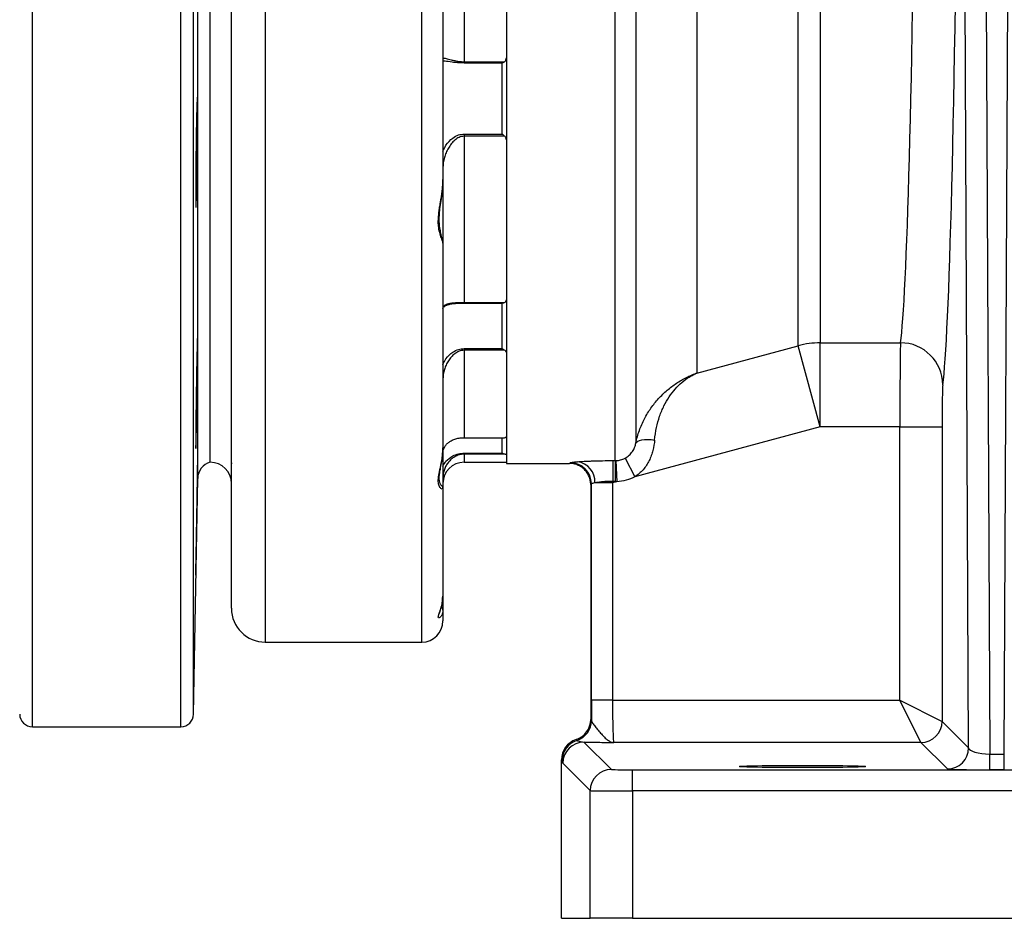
# Model space of a CAD drawing. Header units: millimetres. Extents: x 648 to 3450, y 253 to 3684.
# Tile 10 of 21: x 2280 to 2513, y 253 to 465. Entities that reach past the tile are written whole.
import ezdxf

# ---------------------------------------------------------------- set-up
doc = ezdxf.new("R2010")
doc.units = ezdxf.units.MM

msp = doc.modelspace()

# ---------------------------------------------------------------- linework, layer by layer
at = {"color": 7, "linetype": 'Continuous', "lineweight": 25}
for p, q in [((2325.48, 360.51), (2325.48, 945.51)), ((2440.52, 781.69), (2440.52, 381.61)), ((2464.47, 388.07), (2464.47, 767.68)), ((2469.65, 766.43), (2469.65, 388.74)), ((2507.96, 677.46), (2509.76, 291.56)), ((2513.19, 291.56), (2514.99, 677.46)), ((2504.75, 293.03), (2502.96, 676.17)), ((2325.48, 360.51), (2325.48, 653.01)), ((2426.09, 571), (2426.09, 365.02)), ((2330.48, 326.01), (2330.48, 568.37)), ((2421.19, 360.91), (2421.19, 569.86)), ((2395.48, 542.08), (2395.48, 360.24)), ((2385.48, 509.23), (2385.48, 455.17)), ((2380.48, 493.79), (2380.48, 427.3)), ((2385.48, 455.17), (2395.07, 455.17)), ((2385.48, 455.17), (2385.48, 454.87)), ((2394.48, 454.87), (2385.48, 454.87)), ((2394.48, 438.09), (2394.48, 454.87)), ((2385.48, 438.09), (2394.48, 438.09)), ((2385.48, 438.09), (2385.48, 437.56)), ((2385.48, 437.56), (2385.48, 398.28)), ((2395.07, 437.56), (2385.48, 437.56)), ((2380.48, 427.3), (2380.48, 412.26)), ((2380.48, 412.26), (2380.48, 363.95)), ((2385.48, 398.28), (2395.07, 398.28)), ((2385.48, 398.15), (2394.59, 398.15)), ((2469.65, 388.74), (2488.64, 388.74)), ((2469.65, 368.89), (2469.65, 388.74)), ((2385.48, 387.38), (2394.48, 387.38)), ((2385.48, 387.38), (2385.48, 386.97)), ((2385.48, 386.97), (2385.48, 366.32)), ((2395.07, 386.97), (2385.48, 386.97)), ((2440.52, 381.61), (2464.47, 388.07)), ((2469.65, 368.89), (2464.47, 388.07)), ((2469.65, 368.89), (2425.84, 357.07)), ((2488.49, 368.89), (2469.65, 368.89)), ((2488.49, 368.89), (2498.49, 368.89)), ((2488.49, 304.29), (2488.49, 368.89)), ((2498.49, 368.89), (2498.49, 299.29)), ((2385.48, 366.32), (2395.07, 366.32)), ((2385.48, 366.32), (2385.48, 366.3)), ((2385.48, 366.3), (2394.89, 366.3)), ((2394.89, 366.32), (2395.07, 366.32)), ((2380.45, 363.64), (2380.48, 363.95)), ((2380.48, 363.95), (2380.48, 354.3)), ((2385.48, 362.68), (2394.48, 362.68)), ((2385.48, 362.68), (2385.48, 362.42)), ((2395.07, 362.42), (2385.48, 362.42)), ((2421.39, 360.91), (2421.6, 355.93)), ((2423.52, 361.49), (2425.84, 357.07)), ((2385.48, 360.51), (2395.48, 360.51)), ((2395.48, 360.24), (2410.4, 360.24)), ((2321.53, 300.95), (2322.5, 356.71)), ((2380.48, 354.3), (2380.48, 328.9)), ((2415.41, 355.24), (2415.41, 299.73)), ((2415.58, 304.29), (2415.58, 355.42)), ((2420.58, 355.65), (2416.42, 355.65)), ((2421.6, 355.93), (2420.58, 355.65)), ((2420.58, 355.65), (2420.58, 304.29)), ((2380.41, 328.3), (2380.48, 328.9)), ((2380.48, 328.9), (2380.48, 325.57)), ((2380.48, 325.57), (2380.48, 323.01)), ((2338.48, 318.01), (2375.48, 318.01)), ((2420.58, 304.29), (2415.58, 304.29)), ((2420.58, 304.29), (2488.49, 304.29)), ((2493.49, 294.29), (2488.49, 304.29)), ((2488.49, 304.29), (2498.49, 299.29)), ((2283.42, 298.01), (2318.53, 298.01)), ((2415.41, 299.73), (2415.59, 299.54)), ((2498.49, 299.29), (2504.75, 293.03)), ((2411.95, 294.97), (2412.14, 294.78)), ((2413.82, 294.39), (2420.3, 287.92)), ((2493.49, 294.29), (2420.84, 294.29)), ((2499.75, 288.03), (2493.49, 294.29)), ((2509.76, 287.85), (2509.76, 291.56)), ((2509.76, 291.56), (2513.19, 291.56)), ((2513.19, 287.85), (2513.19, 291.56)), ((2408.49, 252.74), (2408.49, 290.22)), ((2408.68, 290.03), (2408.49, 290.22)), ((2415.3, 282.92), (2408.82, 289.4)), ((2425.3, 282.83), (2425.3, 287.83)), ((2425.3, 287.83), (2602.08, 287.83)), ((2513.19, 287.85), (2509.76, 287.85)), ((2415.3, 252.74), (2415.3, 282.92)), ((2425.3, 282.83), (2425.3, 252.74)), ((2602.08, 282.83), (2425.3, 282.83)), ((2408.49, 252.74), (2415.3, 252.74)), ((2425.3, 252.74), (2415.3, 252.74)), ((2425.3, 252.74), (2602.08, 252.74))]:
    msp.add_line(p, q, dxfattribs=at)
at = {"color": 1, "linetype": 'Continuous', "lineweight": 25}
for p, q in [((2283.42, 298.01), (2283.42, 653.01)), ((2318.53, 298.01), (2318.53, 653.01)), ((2321.53, 300.95), (2321.53, 653.01)), ((2322.5, 356.71), (2322.5, 653.01)), ((2338.48, 566.3), (2338.48, 318.01)), ((2375.48, 318.01), (2375.48, 566.3)), ((2385.48, 398.28), (2385.48, 398.15)), ((2394.48, 387.38), (2394.48, 398.15)), ((2394.48, 362.68), (2394.48, 366.3)), ((2385.48, 362.42), (2385.48, 360.51))]:
    msp.add_line(p, q, dxfattribs=at)
at = {"color": 7, "linetype": 'Continuous', "lineweight": 25, "flags": 128}
for points in [[(2426.09, 365.02), (2426.23, 365.28), (2426.52, 365.51), (2426.94, 365.68), (2427.48, 365.81), (2428.14, 365.89), (2428.88, 365.91), (2429.68, 365.87), (2430.52, 365.77)], [(2421.19, 360.91), (2421.18, 360.76), (2421.18, 360.44), (2421.18, 359.96), (2421.18, 359.34), (2421.18, 358.61), (2421.18, 357.78), (2421.18, 356.88), (2421.18, 355.95)]]:
    msp.add_lwpolyline(points, dxfattribs=at)
at = {"color": 7, "linetype": 'Continuous', "lineweight": 25}
for centre, radius, start, end in [((2469.65, 368.6), 20.14, 89.9985, 104.89), ((2488.66, 378.76), 9.99, 0.3558, 90.0678), ((2752.97, 357), 332.36, 179.3273, 180.1737), ((2326.5, 356.64), 4, 104.8337, 179), ((2325.48, 355.51), 5, 0, 90), ((2385.48, 355.51), 5, 90, 180), ((2410.58, 355.41), 5, 0.0524, 89.9724), ((2411.63, 355.89), 4.8, 357.1938, 82.402), ((2338.48, 326.01), 8, 180, 270), ((2375.48, 323.01), 5, 270, 0), ((2283.42, 301.01), 3, 181, 270), ((2318.53, 301.01), 3, 270, 359), ((2410.59, 299.54), 5, 287.9901, 359.9791), ((2493.49, 299.29), 5, 270.0204, 359.9796), ((2413.68, 290.02), 5, 107.9901, 179.9791), ((2413.83, 289.39), 5, 90.0204, 179.9796), ((2499.75, 293.03), 5, 270.0204, 359.9796), ((2420.3, 282.91), 5, 90.0204, 179.9796)]:
    msp.add_arc(centre, radius, start, end, dxfattribs=at)
at = {"color": 1, "linetype": 'Continuous', "lineweight": 25}
for centre, radius, start, end in [((2379.48, 354.3), 1, 0.0026, 56.484), ((2379.55, 325.57), 0.929, 0.5387, 53.1023)]:
    msp.add_arc(centre, radius, start, end, dxfattribs=at)
at = {"color": 7, "linetype": 'Continuous', "lineweight": 25}
for centre, major_axis, ratio, start_param, end_param in [((2498.05, 652.74), (0, 276), 0.017455, 3.264278, 5.190214), ((2488.06, 652.74), (0, 266), 0.018111, 3.264278, 5.154012), ((2488.67, 368.89), (0, 20), 0.008728, 0.122685, 1.570796), ((2498.66, 368.89), (0, 10), 0.017455, 0.122685, 1.570796), ((2410.4, 652.74), (0, 292.5), 0.017753, 3.141593, 3.175799), ((2415.4, 652.74), (0, 297.5), 0.017455, 3.141886, 3.175799), ((2415.84, 304.29), (0, 15), 0.017455, 1.570796, 1.893395), ((2420.84, 304.29), (0, 10), 0.026183, 1.570796, 3.124139), ((2410.4, 299.73), (3.54, -3.54), 0.999695, 5.811655, 7.068431), ((2413.49, 290.21), (-3.54, 3.54), 0.999695, 5.811655, 7.068431), ((2509.75, 293.03), (5, -0.03), 0.2951, 3.1627, 4.716637), ((2425.3, 287.92), (5, 0), 0.017455, 3.159046, 4.712389), ((2509.75, 288.03), (10, 0), 0.018156, 3.159747, 4.713685), ((2425.3, 282.92), (10, 0), 0.008728, 3.159046, 4.712389)]:
    msp.add_ellipse(centre, major_axis=major_axis, ratio=ratio, start_param=start_param, end_param=end_param, dxfattribs=at)
msp.add_ellipse((2465.48, 288.62), major_axis=(15, 0), ratio=0.017455, dxfattribs=at)
for points, knots in [([(2380.48, 455.99), (2380.48, 456.06), (2380.6, 456.07), (2380.93, 456.02), (2381.07, 455.99), (2381.38, 455.91), (2381.56, 455.86), (2381.96, 455.75), (2382.19, 455.69), (2382.68, 455.56), (2382.96, 455.49), (2383.42, 455.39), (2383.58, 455.36), (2383.92, 455.3), (2384.1, 455.27), (2384.47, 455.23), (2384.66, 455.21), (2385.06, 455.18), (2385.27, 455.17), (2385.48, 455.17)], [0, 0, 0, 0, 0.25, 0.25, 0.375, 0.375, 0.5, 0.5, 0.625, 0.625, 0.75, 0.75, 0.8125, 0.8125, 0.875, 0.875, 0.9375, 0.9375, 1, 1, 1, 1]), ([(2395.07, 455.17), (2394.98, 455.09), (2394.88, 455.03), (2394.68, 454.93), (2394.58, 454.89), (2394.48, 454.87)], [0, 0, 0, 0, 0.5, 0.5, 1, 1, 1, 1]), ([(2395.07, 455.17), (2395.15, 455.24), (2395.2, 455.31), (2395.31, 455.46), (2395.35, 455.54), (2395.44, 455.78), (2395.48, 455.95), (2395.48, 456.12)], [0, 0, 0, 0, 0.25, 0.25, 0.5, 0.5, 1, 1, 1, 1]), ([(2322.26, 424.61), (2322.24, 424), (2322.23, 423.46), (2322.2, 422.76), (2322.2, 422.54), (2322.18, 422.14), (2322.18, 421.95), (2322.16, 421.46), (2322.14, 421.22), (2322.13, 420.97), (2322.12, 420.91), (2322.11, 420.82), (2322.1, 420.8), (2322.09, 420.8), (2322.08, 420.89), (2322.07, 421.14), (2322.06, 421.24), (2322.06, 421.49), (2322.05, 421.77), (2322.05, 422.14), (2322.04, 422.54), (2322.04, 422.76), (2322.04, 423.47), (2322.03, 424.01), (2322.03, 424.91), (2322.03, 425.22), (2322.04, 425.88), (2322.04, 426.23), (2322.04, 427.29), (2322.04, 428.04), (2322.05, 429.22), (2322.06, 429.62), (2322.06, 430.44), (2322.07, 430.85), (2322.08, 432.1), (2322.09, 432.94), (2322.11, 434.66), (2322.12, 435.51), (2322.14, 436.75), (2322.14, 437.16), (2322.16, 437.98), (2322.16, 438.38), (2322.18, 439.57), (2322.2, 440.31), (2322.22, 441.37), (2322.23, 441.72), (2322.24, 442.38), (2322.25, 442.69), (2322.27, 443.59), (2322.29, 444.13), (2322.31, 444.84), (2322.31, 445.07), (2322.33, 445.47), (2322.34, 445.83), (2322.36, 446.12), (2322.37, 446.36), (2322.38, 446.47), (2322.4, 446.72), (2322.41, 446.8), (2322.42, 446.8), (2322.43, 446.78), (2322.44, 446.7), (2322.44, 446.64), (2322.46, 446.39), (2322.46, 446.14), (2322.47, 445.65), (2322.48, 445.47), (2322.48, 445.07), (2322.48, 444.85), (2322.49, 444.14), (2322.49, 443.61), (2322.49, 442.7), (2322.49, 442.38), (2322.49, 441.72), (2322.48, 441.04), (2322.48, 440.32), (2322.48, 439.57), (2322.47, 439.18), (2322.46, 437.99), (2322.46, 437.18), (2322.44, 435.52), (2322.43, 434.66), (2322.41, 432.96), (2322.4, 432.12), (2322.38, 430.86), (2322.37, 430.44), (2322.36, 429.63), (2322.34, 428.83), (2322.33, 428.06), (2322.32, 427.31), (2322.31, 426.94), (2322.29, 425.87), (2322.27, 425.21), (2322.26, 424.61)], [0, 0, 0, 0, 0.03125, 0.03125, 0.046875, 0.046875, 0.0625, 0.0625, 0.09375, 0.09375, 0.109375, 0.109375, 0.125, 0.125, 0.15625, 0.15625, 0.171875, 0.171875, 0.1875, 0.203125, 0.203125, 0.21875, 0.21875, 0.25, 0.25, 0.265625, 0.265625, 0.28125, 0.28125, 0.3125, 0.3125, 0.328125, 0.328125, 0.34375, 0.34375, 0.375, 0.375, 0.40625, 0.40625, 0.421875, 0.421875, 0.4375, 0.4375, 0.46875, 0.46875, 0.484375, 0.484375, 0.5, 0.5, 0.53125, 0.53125, 0.546875, 0.546875, 0.5625, 0.578125, 0.578125, 0.59375, 0.59375, 0.625, 0.625, 0.640625, 0.640625, 0.65625, 0.65625, 0.6875, 0.6875, 0.703125, 0.703125, 0.71875, 0.71875, 0.75, 0.75, 0.765625, 0.765625, 0.78125, 0.796875, 0.796875, 0.8125, 0.8125, 0.84375, 0.84375, 0.875, 0.875, 0.90625, 0.90625, 0.921875, 0.921875, 0.9375, 0.953125, 0.953125, 0.96875, 0.96875, 1, 1, 1, 1]), ([(2395.07, 437.56), (2394.98, 437.63), (2394.88, 437.72), (2394.68, 437.9), (2394.58, 437.99), (2394.48, 438.09)], [0, 0, 0, 0, 0.5, 0.5, 1, 1, 1, 1]), ([(2385.48, 437.56), (2385.27, 437.56), (2385.06, 437.53), (2384.67, 437.44), (2384.47, 437.37), (2384.1, 437.21), (2383.92, 437.11), (2383.58, 436.88), (2383.42, 436.76), (2382.96, 436.36), (2382.69, 436.07), (2382.19, 435.43), (2381.96, 435.09), (2381.56, 434.39), (2381.38, 434.03), (2381.07, 433.28), (2380.93, 432.9), (2380.6, 431.71), (2380.48, 430.91), (2380.48, 430.09)], [0, 0, 0, 0, 0.0625, 0.0625, 0.125, 0.125, 0.1875, 0.1875, 0.25, 0.25, 0.375, 0.375, 0.5, 0.5, 0.625, 0.625, 0.75, 0.75, 1, 1, 1, 1]), ([(2395.48, 436.69), (2395.48, 436.85), (2395.44, 437), (2395.35, 437.22), (2395.31, 437.29), (2395.21, 437.43), (2395.15, 437.5), (2395.07, 437.56)], [0, 0, 0, 0, 0.5, 0.5, 0.75, 0.75, 1, 1, 1, 1]), ([(2380.48, 412.26), (2380.48, 412.45), (2380.4, 412.7), (2380.24, 413.17), (2380.18, 413.34), (2380.05, 413.71), (2379.98, 413.91), (2379.77, 414.57), (2379.63, 415.06), (2379.49, 415.89), (2379.45, 416.18), (2379.39, 416.8), (2379.38, 417.12), (2379.38, 418.13), (2379.44, 418.85), (2379.58, 419.98), (2379.64, 420.37), (2379.77, 421.17), (2379.84, 421.58), (2380.05, 422.83), (2380.19, 423.69), (2380.4, 425.45), (2380.48, 426.36), (2380.48, 427.3)], [0, 0, 0, 0, 0.125, 0.125, 0.1875, 0.1875, 0.25, 0.25, 0.375, 0.375, 0.4375, 0.4375, 0.5, 0.5, 0.625, 0.625, 0.6875, 0.6875, 0.75, 0.75, 0.875, 0.875, 1, 1, 1, 1]), ([(2380.46, 412.28), (2380.46, 412.38), (2380.47, 412.73), (2380.3, 413.45), (2380.02, 414.54), (2379.73, 415.88), (2379.6, 417.3), (2379.6, 418.81), (2379.77, 420.47), (2380.05, 422.37), (2380.31, 424.45), (2380.48, 426.14), (2380.46, 427.08), (2380.45, 427.31)], [0, 0, 0, 0, 0.029371, 0.111432, 0.245273, 0.356276, 0.461558, 0.55786, 0.652352, 0.753772, 0.867637, 0.968637, 1, 1, 1, 1]), ([(2380.48, 396.75), (2380.48, 397.07), (2380.6, 397.33), (2380.93, 397.64), (2381.07, 397.73), (2381.38, 397.89), (2381.56, 397.96), (2381.96, 398.07), (2382.19, 398.11), (2382.68, 398.19), (2382.96, 398.21), (2383.42, 398.24), (2383.58, 398.25), (2383.92, 398.26), (2384.1, 398.27), (2384.47, 398.27), (2384.66, 398.27), (2385.06, 398.28), (2385.27, 398.28), (2385.48, 398.28)], [0, 0, 0, 0, 0.25, 0.25, 0.375, 0.375, 0.5, 0.5, 0.625, 0.625, 0.75, 0.75, 0.8125, 0.8125, 0.875, 0.875, 0.9375, 0.9375, 1, 1, 1, 1]), ([(2380.71, 397.27), (2380.83, 397.36), (2381.06, 397.54), (2381.7, 397.79), (2382.5, 397.97), (2383.41, 398.08), (2384.36, 398.13), (2385.12, 398.15), (2385.53, 398.15), (2385.61, 398.15)], [0, 0, 0, 0, 0.193252, 0.378796, 0.550347, 0.70301, 0.838657, 0.966359, 1, 1, 1, 1]), ([(2394.59, 398.16), (2394.64, 398.16), (2394.81, 398.15), (2394.96, 398.23), (2395.07, 398.28)], [0, 0, 0, 0, 0.280958, 1, 1, 1, 1]), ([(2395.07, 398.28), (2395.15, 398.32), (2395.2, 398.37), (2395.31, 398.47), (2395.35, 398.52), (2395.44, 398.68), (2395.48, 398.8), (2395.48, 398.91)], [0, 0, 0, 0, 0.25, 0.25, 0.5, 0.5, 1, 1, 1, 1]), ([(2322.19, 367.6), (2322.17, 366.99), (2322.16, 366.45), (2322.14, 365.75), (2322.13, 365.53), (2322.12, 365.13), (2322.12, 364.94), (2322.1, 364.46), (2322.09, 364.21), (2322.08, 363.96), (2322.07, 363.9), (2322.06, 363.81), (2322.06, 363.79), (2322.05, 363.79), (2322.05, 363.88), (2322.04, 364.13), (2322.04, 364.23), (2322.04, 364.48), (2322.03, 364.76), (2322.03, 365.13), (2322.03, 365.53), (2322.03, 365.75), (2322.04, 366.46), (2322.04, 367), (2322.05, 367.9), (2322.05, 368.21), (2322.05, 368.88), (2322.06, 369.22), (2322.07, 370.28), (2322.08, 371.03), (2322.09, 372.21), (2322.1, 372.61), (2322.11, 373.43), (2322.11, 373.84), (2322.13, 375.09), (2322.14, 375.93), (2322.17, 377.65), (2322.18, 378.49), (2322.2, 379.74), (2322.21, 380.15), (2322.22, 380.97), (2322.23, 381.37), (2322.25, 382.56), (2322.27, 383.3), (2322.29, 384.36), (2322.3, 384.71), (2322.31, 385.37), (2322.32, 385.68), (2322.34, 386.58), (2322.35, 387.12), (2322.37, 387.84), (2322.38, 388.06), (2322.39, 388.46), (2322.41, 388.82), (2322.42, 389.11), (2322.43, 389.35), (2322.43, 389.46), (2322.45, 389.71), (2322.45, 389.79), (2322.47, 389.79), (2322.47, 389.77), (2322.47, 389.69), (2322.48, 389.63), (2322.48, 389.38), (2322.49, 389.13), (2322.49, 388.65), (2322.49, 388.46), (2322.49, 388.06), (2322.49, 387.84), (2322.48, 387.14), (2322.48, 386.6), (2322.47, 385.69), (2322.47, 385.37), (2322.46, 384.72), (2322.46, 384.04), (2322.45, 383.31), (2322.44, 382.56), (2322.44, 382.17), (2322.42, 380.99), (2322.41, 380.18), (2322.39, 378.51), (2322.37, 377.65), (2322.35, 375.95), (2322.33, 375.11), (2322.31, 373.85), (2322.3, 373.43), (2322.29, 372.62), (2322.27, 371.82), (2322.26, 371.05), (2322.24, 370.3), (2322.24, 369.94), (2322.21, 368.87), (2322.2, 368.21), (2322.19, 367.6)], [0, 0, 0, 0, 0.03125, 0.03125, 0.046875, 0.046875, 0.0625, 0.0625, 0.09375, 0.09375, 0.109375, 0.109375, 0.125, 0.125, 0.15625, 0.15625, 0.171875, 0.171875, 0.1875, 0.203125, 0.203125, 0.21875, 0.21875, 0.25, 0.25, 0.265625, 0.265625, 0.28125, 0.28125, 0.3125, 0.3125, 0.328125, 0.328125, 0.34375, 0.34375, 0.375, 0.375, 0.40625, 0.40625, 0.421875, 0.421875, 0.4375, 0.4375, 0.46875, 0.46875, 0.484375, 0.484375, 0.5, 0.5, 0.53125, 0.53125, 0.546875, 0.546875, 0.5625, 0.578125, 0.578125, 0.59375, 0.59375, 0.625, 0.625, 0.640625, 0.640625, 0.65625, 0.65625, 0.6875, 0.6875, 0.703125, 0.703125, 0.71875, 0.71875, 0.75, 0.75, 0.765625, 0.765625, 0.78125, 0.796875, 0.796875, 0.8125, 0.8125, 0.84375, 0.84375, 0.875, 0.875, 0.90625, 0.90625, 0.921875, 0.921875, 0.9375, 0.953125, 0.953125, 0.96875, 0.96875, 1, 1, 1, 1]), ([(2385.48, 386.97), (2385.27, 386.97), (2385.06, 386.95), (2384.67, 386.87), (2384.47, 386.81), (2384.1, 386.67), (2383.92, 386.58), (2383.58, 386.39), (2383.42, 386.28), (2382.96, 385.93), (2382.69, 385.67), (2382.19, 385.11), (2381.96, 384.8), (2381.56, 384.17), (2381.38, 383.84), (2381.07, 383.15), (2380.93, 382.8), (2380.6, 381.69), (2380.48, 380.92), (2380.48, 380.12)], [0, 0, 0, 0, 0.0625, 0.0625, 0.125, 0.125, 0.1875, 0.1875, 0.25, 0.25, 0.375, 0.375, 0.5, 0.5, 0.625, 0.625, 0.75, 0.75, 1, 1, 1, 1]), ([(2395.07, 386.97), (2394.98, 387.01), (2394.88, 387.07), (2394.68, 387.22), (2394.58, 387.3), (2394.48, 387.38)], [0, 0, 0, 0, 0.5, 0.5, 1, 1, 1, 1]), ([(2395.48, 386.44), (2395.48, 386.53), (2395.44, 386.63), (2395.35, 386.76), (2395.31, 386.81), (2395.21, 386.89), (2395.15, 386.93), (2395.07, 386.97)], [0, 0, 0, 0, 0.5, 0.5, 0.75, 0.75, 1, 1, 1, 1]), ([(2426.09, 365.02), (2426.29, 366.06), (2426.57, 367.06), (2427.25, 368.98), (2427.65, 369.9), (2428.34, 371.23), (2428.59, 371.67), (2429.1, 372.51), (2429.37, 372.92), (2430.21, 374.11), (2430.81, 374.86), (2432.09, 376.26), (2432.77, 376.92), (2434.19, 378.13), (2434.92, 378.68), (2436.44, 379.69), (2437.23, 380.14), (2438.44, 380.75), (2438.85, 380.94), (2439.47, 381.2), (2439.68, 381.29), (2440, 381.41), (2440.1, 381.45), (2440.31, 381.53), (2440.42, 381.57), (2440.52, 381.61)], [0, 0, 0, 0, 0.125, 0.125, 0.25, 0.25, 0.3125, 0.3125, 0.375, 0.375, 0.5, 0.5, 0.625, 0.625, 0.75, 0.75, 0.875, 0.875, 0.9375, 0.9375, 0.96875, 0.96875, 0.984375, 0.984375, 1, 1, 1, 1]), ([(2430.52, 365.77), (2430.61, 366.79), (2430.76, 367.77), (2431.16, 369.64), (2431.41, 370.53), (2431.86, 371.82), (2432.02, 372.24), (2432.36, 373.05), (2432.54, 373.44), (2433.11, 374.59), (2433.52, 375.3), (2434.41, 376.63), (2434.9, 377.26), (2435.9, 378.39), (2436.43, 378.91), (2437.53, 379.85), (2438.1, 380.27), (2438.99, 380.83), (2439.29, 381), (2439.75, 381.24), (2439.9, 381.32), (2440.13, 381.43), (2440.21, 381.47), (2440.37, 381.54), (2440.44, 381.57), (2440.52, 381.61)], [0, 0, 0, 0, 0.125, 0.125, 0.25, 0.25, 0.3125, 0.3125, 0.375, 0.375, 0.5, 0.5, 0.625, 0.625, 0.75, 0.75, 0.875, 0.875, 0.9375, 0.9375, 0.96875, 0.96875, 0.984375, 0.984375, 1, 1, 1, 1]), ([(2380.48, 362.59), (2380.48, 363.13), (2380.6, 363.61), (2380.93, 364.26), (2381.07, 364.46), (2381.38, 364.84), (2381.56, 365.01), (2381.96, 365.34), (2382.19, 365.49), (2382.68, 365.75), (2382.96, 365.87), (2383.42, 366.03), (2383.58, 366.07), (2383.92, 366.16), (2384.1, 366.19), (2384.47, 366.25), (2384.66, 366.28), (2385.06, 366.31), (2385.27, 366.32), (2385.48, 366.32)], [0, 0, 0, 0, 0.25, 0.25, 0.375, 0.375, 0.5, 0.5, 0.625, 0.625, 0.75, 0.75, 0.8125, 0.8125, 0.875, 0.875, 0.9375, 0.9375, 1, 1, 1, 1]), ([(2395.07, 366.32), (2395.15, 366.34), (2395.2, 366.35), (2395.31, 366.4), (2395.35, 366.42), (2395.44, 366.48), (2395.48, 366.53), (2395.48, 366.57)], [0, 0, 0, 0, 0.25, 0.25, 0.5, 0.5, 1, 1, 1, 1]), ([(2430.52, 365.77), (2430.45, 364.96), (2430.32, 364.14), (2430, 362.91), (2429.87, 362.51), (2429.57, 361.7), (2429.41, 361.3), (2429.03, 360.54), (2428.82, 360.17), (2428.35, 359.45), (2428.09, 359.1), (2427.24, 358.1), (2426.59, 357.53), (2425.84, 357.07)], [0, 0, 0, 0, 0.25, 0.25, 0.375, 0.375, 0.5, 0.5, 0.625, 0.625, 0.75, 0.75, 1, 1, 1, 1]), ([(2379.99, 355.14), (2380, 355.13), (2380.07, 355.09), (2380.07, 355.08), (2380.04, 355.11), (2379.89, 355.32), (2379.71, 355.71), (2379.6, 356.43), (2379.6, 357.27), (2379.75, 358.31), (2379.99, 359.61), (2380.26, 361.17), (2380.45, 362.56), (2380.45, 363.42), (2380.45, 363.65)], [0, 0, 0, 0, 0.009234, 0.045956, 0.105454, 0.201125, 0.328636, 0.438973, 0.538224, 0.632825, 0.733844, 0.850274, 0.959862, 1, 1, 1, 1]), ([(2423.52, 361.49), (2423.69, 361.58), (2423.86, 361.68), (2424.18, 361.91), (2424.34, 362.03), (2424.79, 362.43), (2425.04, 362.72), (2425.38, 363.2), (2425.48, 363.37), (2425.66, 363.7), (2425.73, 363.86), (2425.93, 364.37), (2426.03, 364.7), (2426.09, 365.02)], [0, 0, 0, 0, 0.125, 0.125, 0.25, 0.25, 0.5, 0.5, 0.625, 0.625, 0.75, 0.75, 1, 1, 1, 1]), ([(2385.48, 362.42), (2385.27, 362.42), (2385.06, 362.4), (2384.67, 362.35), (2384.47, 362.3), (2384.1, 362.2), (2383.92, 362.13), (2383.58, 361.99), (2383.42, 361.9), (2382.96, 361.64), (2382.69, 361.44), (2382.19, 361.01), (2381.96, 360.77), (2381.56, 360.26), (2381.38, 360), (2381.07, 359.44), (2380.93, 359.15), (2380.6, 358.22), (2380.48, 357.56), (2380.48, 356.86)], [0, 0, 0, 0, 0.0625, 0.0625, 0.125, 0.125, 0.1875, 0.1875, 0.25, 0.25, 0.375, 0.375, 0.5, 0.5, 0.625, 0.625, 0.75, 0.75, 1, 1, 1, 1]), ([(2395.07, 362.42), (2394.98, 362.43), (2394.88, 362.46), (2394.68, 362.55), (2394.58, 362.61), (2394.48, 362.68)], [0, 0, 0, 0, 0.5, 0.5, 1, 1, 1, 1]), ([(2395.48, 362.28), (2395.48, 362.3), (2395.44, 362.33), (2395.35, 362.36), (2395.31, 362.38), (2395.21, 362.4), (2395.15, 362.41), (2395.07, 362.42)], [0, 0, 0, 0, 0.5, 0.5, 0.75, 0.75, 1, 1, 1, 1]), ([(2412.26, 360.64), (2412.72, 360.68), (2413.26, 360.71), (2414.18, 360.76), (2414.5, 360.78), (2415.18, 360.81), (2415.53, 360.82), (2416.25, 360.84), (2416.63, 360.85), (2417.39, 360.87), (2417.79, 360.88), (2418.99, 360.9), (2419.8, 360.91), (2420.62, 360.91)], [0, 0, 0, 0, 0.25, 0.25, 0.375, 0.375, 0.5, 0.5, 0.625, 0.625, 0.75, 0.75, 1, 1, 1, 1]), ([(2421.39, 360.91), (2421.77, 360.93), (2422.13, 360.98), (2422.84, 361.17), (2423.19, 361.31), (2423.52, 361.49)], [0, 0, 0, 0, 0.5, 0.5, 1, 1, 1, 1]), ([(2322.12, 337.63), (2322.11, 337.02), (2322.1, 336.48), (2322.09, 335.78), (2322.08, 335.56), (2322.07, 335.16), (2322.07, 334.97), (2322.06, 334.48), (2322.05, 334.24), (2322.04, 333.99), (2322.04, 333.93), (2322.04, 333.84), (2322.04, 333.82), (2322.03, 333.82), (2322.03, 333.9), (2322.03, 334.15), (2322.03, 334.26), (2322.04, 334.51), (2322.04, 334.79), (2322.04, 335.15), (2322.05, 335.56), (2322.05, 335.78), (2322.06, 336.49), (2322.07, 337.03), (2322.08, 337.93), (2322.08, 338.24), (2322.09, 338.9), (2322.1, 339.25), (2322.11, 340.31), (2322.13, 341.05), (2322.14, 342.23), (2322.15, 342.64), (2322.16, 343.46), (2322.17, 343.87), (2322.19, 345.12), (2322.21, 345.96), (2322.24, 347.68), (2322.25, 348.52), (2322.27, 349.77), (2322.28, 350.18), (2322.29, 351), (2322.3, 351.4), (2322.32, 352.58), (2322.34, 353.33), (2322.36, 354.39), (2322.37, 354.73), (2322.38, 355.4), (2322.38, 355.71), (2322.4, 356.61), (2322.41, 357.15), (2322.43, 357.86), (2322.44, 358.08), (2322.44, 358.49), (2322.45, 358.85), (2322.46, 359.14), (2322.47, 359.38), (2322.47, 359.49), (2322.48, 359.74), (2322.48, 359.82), (2322.49, 359.82), (2322.49, 359.8), (2322.49, 359.72), (2322.49, 359.66), (2322.49, 359.41), (2322.48, 359.16), (2322.48, 358.68), (2322.48, 358.49), (2322.47, 358.09), (2322.47, 357.87), (2322.46, 357.16), (2322.45, 356.63), (2322.44, 355.72), (2322.43, 355.4), (2322.42, 354.75), (2322.41, 354.07), (2322.4, 353.34), (2322.39, 352.59), (2322.38, 352.2), (2322.36, 351.02), (2322.35, 350.21), (2322.32, 348.54), (2322.31, 347.68), (2322.28, 345.98), (2322.26, 345.14), (2322.24, 343.88), (2322.23, 343.46), (2322.22, 342.65), (2322.2, 341.85), (2322.19, 341.08), (2322.18, 340.33), (2322.17, 339.97), (2322.15, 338.9), (2322.14, 338.24), (2322.12, 337.63)], [0, 0, 0, 0, 0.03125, 0.03125, 0.046875, 0.046875, 0.0625, 0.0625, 0.09375, 0.09375, 0.109375, 0.109375, 0.125, 0.125, 0.15625, 0.15625, 0.171875, 0.171875, 0.1875, 0.203125, 0.203125, 0.21875, 0.21875, 0.25, 0.25, 0.265625, 0.265625, 0.28125, 0.28125, 0.3125, 0.3125, 0.328125, 0.328125, 0.34375, 0.34375, 0.375, 0.375, 0.40625, 0.40625, 0.421875, 0.421875, 0.4375, 0.4375, 0.46875, 0.46875, 0.484375, 0.484375, 0.5, 0.5, 0.53125, 0.53125, 0.546875, 0.546875, 0.5625, 0.578125, 0.578125, 0.59375, 0.59375, 0.625, 0.625, 0.640625, 0.640625, 0.65625, 0.65625, 0.6875, 0.6875, 0.703125, 0.703125, 0.71875, 0.71875, 0.75, 0.75, 0.765625, 0.765625, 0.78125, 0.796875, 0.796875, 0.8125, 0.8125, 0.84375, 0.84375, 0.875, 0.875, 0.90625, 0.90625, 0.921875, 0.921875, 0.9375, 0.953125, 0.953125, 0.96875, 0.96875, 1, 1, 1, 1]), ([(2330.46, 360.37), (2330.46, 360.37), (2330.47, 360.37), (2330.47, 360.25), (2330.47, 360.18)], [0, 0, 0, 0, 0.411318, 1, 1, 1, 1]), ([(2415.41, 355.24), (2415.41, 355.57), (2415.37, 355.9), (2415.28, 356.38), (2415.24, 356.54), (2415.14, 356.85), (2415.09, 357.01), (2414.9, 357.46), (2414.75, 357.75), (2414.38, 358.29), (2414.17, 358.55), (2413.71, 359.01), (2413.46, 359.22), (2412.91, 359.58), (2412.62, 359.74), (2412.02, 359.99), (2411.71, 360.08), (2411.22, 360.18), (2411.06, 360.2), (2410.73, 360.24), (2410.57, 360.24), (2410.4, 360.24)], [0, 0, 0, 0, 0.125, 0.125, 0.1875, 0.1875, 0.25, 0.25, 0.375, 0.375, 0.5, 0.5, 0.625, 0.625, 0.75, 0.75, 0.875, 0.875, 0.9375, 0.9375, 1, 1, 1, 1]), ([(2410.58, 360.42), (2410.6, 360.45), (2410.75, 360.48), (2411.18, 360.54), (2411.35, 360.56), (2411.76, 360.6), (2412, 360.62), (2412.26, 360.64)], [0, 0, 0, 0, 0.5, 0.5, 0.75, 0.75, 1, 1, 1, 1]), ([(2425.84, 357.07), (2425.19, 356.72), (2424.5, 356.46), (2423.08, 356.07), (2422.34, 355.96), (2421.6, 355.93)], [0, 0, 0, 0, 0.5, 0.5, 1, 1, 1, 1]), ([(2416.42, 355.65), (2416.16, 355.61), (2415.95, 355.57), (2415.74, 355.51), (2415.68, 355.49), (2415.61, 355.45), (2415.59, 355.43), (2415.58, 355.42)], [0, 0, 0, 0, 0.5, 0.5, 0.75, 0.75, 1, 1, 1, 1]), ([(2420.6, 356), (2420.19, 356), (2419.78, 355.99), (2419.18, 355.96), (2418.98, 355.95), (2418.59, 355.92), (2418.41, 355.9), (2418.05, 355.87), (2417.87, 355.85), (2417.54, 355.81), (2417.37, 355.79), (2416.92, 355.73), (2416.65, 355.69), (2416.42, 355.65)], [0, 0, 0, 0, 0.25, 0.25, 0.375, 0.375, 0.5, 0.5, 0.625, 0.625, 0.75, 0.75, 1, 1, 1, 1]), ([(2379.6, 324.64), (2379.6, 324.63), (2379.6, 324.61), (2379.64, 324.83), (2379.81, 325.33), (2380.06, 326.12), (2380.33, 327.11), (2380.41, 327.94), (2380.44, 328.3)], [0, 0, 0, 0, 0.050779, 0.207442, 0.375539, 0.580418, 0.820509, 1, 1, 1, 1]), ([(2415.59, 299.54), (2415.61, 299.34), (2415.7, 299.13), (2415.93, 298.76), (2416.02, 298.63), (2416.22, 298.36), (2416.33, 298.22), (2416.66, 297.8), (2416.91, 297.5), (2417.42, 296.9), (2417.67, 296.6), (2418.18, 296.03), (2418.43, 295.77), (2418.92, 295.28), (2419.16, 295.07), (2419.64, 294.71), (2419.88, 294.57), (2420.24, 294.41), (2420.36, 294.37), (2420.54, 294.33), (2420.63, 294.31), (2420.72, 294.3), (2420.78, 294.3), (2420.81, 294.29), (2420.84, 294.29)], [0, 0, 0, 0, 0.125, 0.125, 0.1875, 0.1875, 0.25, 0.25, 0.375, 0.375, 0.5, 0.5, 0.625, 0.625, 0.75, 0.75, 0.875, 0.875, 0.9375, 0.9375, 0.96875, 0.984375, 0.984375, 1, 1, 1, 1]), ([(2412.14, 294.78), (2412.16, 294.76), (2412.37, 294.69), (2412.83, 294.56), (2413.01, 294.52), (2413.4, 294.44), (2413.61, 294.41), (2413.82, 294.39)], [0, 0, 0, 0, 0.5, 0.5, 0.75, 0.75, 1, 1, 1, 1]), ([(2413.82, 294.39), (2414.8, 294.37), (2415.92, 294.36), (2417.71, 294.33), (2418.32, 294.32), (2419.26, 294.31), (2419.58, 294.31), (2420.21, 294.3), (2420.52, 294.3), (2420.84, 294.29)], [0, 0, 0, 0, 0.5, 0.5, 0.75, 0.75, 0.875, 0.875, 1, 1, 1, 1]), ([(2408.82, 289.4), (2408.8, 289.42), (2408.78, 289.56), (2408.74, 289.78), (2408.73, 289.86), (2408.71, 289.97), (2408.69, 290.01), (2408.68, 290.03)], [0, 0, 0, 0, 0.5, 0.5, 0.75, 0.75, 1, 1, 1, 1])]:
    msp.add_open_spline(points, degree=3, knots=knots, dxfattribs=at)
at = {"color": 1, "linetype": 'Continuous', "lineweight": 25}
for points, knots in [([(2385.48, 454.87), (2384.96, 454.88), (2383.92, 454.91), (2382.35, 455.09), (2381.22, 455.27), (2380.8, 455.27), (2380.71, 455.27)], [0, 0, 0, 0, 0.248197, 0.494087, 0.899179, 1, 1, 1, 1]), ([(2380.48, 434.03), (2380.69, 434.51), (2381.24, 435.71), (2382.55, 437.03), (2384.07, 437.94), (2385.03, 438.05), (2385.48, 438.09)], [0, 0, 0, 0, 0.230769, 0.577673, 0.806758, 1, 1, 1, 1]), ([(2380.48, 383.65), (2380.69, 384.1), (2381.24, 385.24), (2382.55, 386.43), (2384.07, 387.25), (2385.03, 387.34), (2385.48, 387.38)], [0, 0, 0, 0, 0.230769, 0.577673, 0.806758, 1, 1, 1, 1]), ([(2380.48, 354.3), (2380.44, 354.23), (2380.37, 354.09), (2379.98, 354.3), (2379.56, 354.87), (2379.32, 355.91), (2379.45, 357.4), (2379.86, 359.24), (2380.32, 361.32), (2380.41, 362.89), (2380.45, 363.64)], [0, 0, 0, 0, 0.1124468, 0.2274486, 0.3564623, 0.4889476, 0.6180087, 0.7515293, 0.8826564, 1, 1, 1, 1]), ([(2380.48, 359.63), (2380.69, 360.01), (2381.24, 360.98), (2382.55, 361.93), (2384.07, 362.57), (2385.03, 362.64), (2385.48, 362.68)], [0, 0, 0, 0, 0.2307691, 0.577673, 0.8067578, 1, 1, 1, 1]), ([(2380.48, 325.57), (2380.44, 325.25), (2380.37, 324.6), (2379.98, 323.98), (2379.56, 323.69), (2379.32, 323.84), (2379.46, 324.46), (2379.85, 325.52), (2380.29, 326.8), (2380.38, 327.87), (2380.41, 328.3)], [0, 0, 0, 0, 0.115468, 0.233559, 0.366038, 0.502083, 0.634611, 0.771719, 0.906368, 1, 1, 1, 1])]:
    msp.add_open_spline(points, degree=3, knots=knots, dxfattribs=at)
at = {"color": 7, "linetype": 'Continuous', "lineweight": 25}
for points in [[(2420.62, 360.91), (2420.81, 360.91), (2421, 360.91), (2421.19, 360.91)], [(2421.19, 360.91), (2421.26, 360.91), (2421.32, 360.91), (2421.39, 360.91)], [(2420.6, 356), (2420.59, 355.88), (2420.59, 355.77), (2420.58, 355.65)], [(2421.18, 355.95), (2420.99, 355.97), (2420.79, 355.98), (2420.6, 356)], [(2421.6, 355.93), (2421.46, 355.93), (2421.32, 355.94), (2421.18, 355.95)]]:
    msp.add_open_spline(points, degree=3, dxfattribs=at)

doc.saveas('drawing.dxf')
